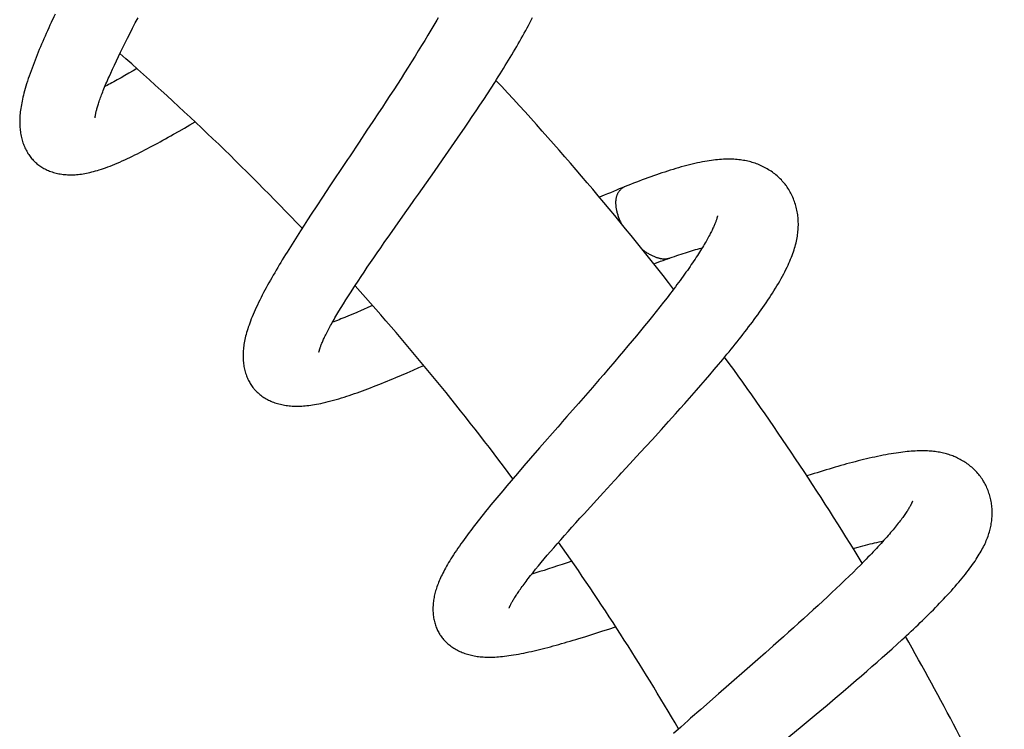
# Model space of a CAD drawing. Header units: millimetres. Extents: x 160 to 318, y 73 to 291.
# Tile 128 of 129: x 306.95 to 313.85, y 278.37 to 283.34. Entities that reach past the tile are written whole.
import ezdxf

# ---------------------------------------------------------------- set-up
doc = ezdxf.new("R2010")
doc.units = ezdxf.units.MM
doc.header["$LTSCALE"] = 30.734
doc.layers.get('0').update_dxf_attribs({"linetype": 'CONTINUOUS'})

msp = doc.modelspace()

# ---------------------------------------------------------------- linework, layer by layer
at = {"color": 7, "linetype": 'Continuous'}
for p, q in [((307.7598, 283.3171), (307.7789, 283.3539)), ((307.7231, 283.2456), (307.7412, 283.281)), ((307.7412, 283.281), (307.7598, 283.3171)), ((309.8522, 283.3026), (309.8314, 283.2674)), ((309.8723, 283.3371), (309.8522, 283.3026)), ((307.7055, 283.211), (307.7231, 283.2456)), ((309.8101, 283.2317), (309.7883, 283.1955)), ((309.8314, 283.2674), (309.8101, 283.2317)), ((307.6565, 283.1123), (307.6722, 283.1443)), ((307.6722, 283.1443), (307.6885, 283.1772)), ((307.6885, 283.1772), (307.7055, 283.211)), ((309.7659, 283.1588), (309.743, 283.1216)), ((309.7883, 283.1955), (309.7659, 283.1588)), ((307.627, 283.0513), (307.6414, 283.0813)), ((307.6414, 283.0813), (307.6565, 283.1123)), ((309.7197, 283.084), (309.6959, 283.046)), ((309.743, 283.1216), (309.7197, 283.084)), ((307.6001, 282.9937), (307.6133, 283.0221)), ((307.6133, 283.0221), (307.627, 283.0513)), ((309.6716, 283.0075), (309.6469, 282.9686)), ((309.6959, 283.046), (309.6716, 283.0075)), ((307.5758, 282.9399), (307.5876, 282.9663)), ((307.5876, 282.9663), (307.6001, 282.9937)), ((307.6869, 282.9489), (307.6598, 282.9334)), ((307.715, 282.9653), (307.6869, 282.9489)), ((307.744, 282.9824), (307.715, 282.9653)), ((307.7704, 282.9982), (307.744, 282.9824)), ((309.6469, 282.9686), (309.6217, 282.9292)), ((307.6598, 282.9334), (307.6337, 282.9186)), ((309.5962, 282.8895), (309.5703, 282.8495)), ((309.6217, 282.9292), (309.5962, 282.8895)), ((310.2528, 282.8615), (310.2783, 282.901)), ((309.5441, 282.8093), (309.5178, 282.7689)), ((309.5703, 282.8495), (309.5441, 282.8093)), ((310.201, 282.7819), (310.2271, 282.8218)), ((310.2271, 282.8218), (310.2528, 282.8615)), ((309.5178, 282.7689), (309.4912, 282.7284)), ((310.1479, 282.7019), (310.1746, 282.742)), ((310.1746, 282.742), (310.201, 282.7819)), ((309.4644, 282.6878), (309.424, 282.6267)), ((309.4912, 282.7284), (309.4644, 282.6878)), ((310.0937, 282.6213), (310.1209, 282.6616)), ((310.1209, 282.6616), (310.1479, 282.7019)), ((308.1041, 282.5812), (308.1425, 282.6037)), ((308.1425, 282.6037), (308.1783, 282.6248)), ((309.424, 282.6267), (309.3833, 282.5653)), ((310.0662, 282.5809), (310.0937, 282.6213)), ((308.0661, 282.5591), (308.1041, 282.5812)), ((309.3833, 282.5653), (309.3285, 282.4831)), ((309.9966, 282.4794), (310.0385, 282.5403)), ((310.0385, 282.5403), (310.0662, 282.5809)), ((309.9545, 282.4186), (309.9966, 282.4794)), ((309.9122, 282.3579), (309.9545, 282.4186)), ((309.8559, 282.2774), (309.9122, 282.3579)), ((309.7441, 282.1186), (309.8559, 282.2774)), ((309.124, 282.1769), (309.0708, 282.0967)), ((309.0708, 282.0967), (309.0314, 282.0371)), ((308.9926, 281.978), (308.9672, 281.9389)), ((309.0314, 282.0371), (308.9926, 281.978)), ((308.9672, 281.9389), (308.9421, 281.9002)), ((309.5813, 281.8877), (309.6344, 281.9632)), ((308.9175, 281.8619), (308.8933, 281.824)), ((308.9421, 281.9002), (308.9175, 281.8619)), ((309.5047, 281.7782), (309.5426, 281.8324)), ((309.5426, 281.8324), (309.5813, 281.8877)), ((308.8695, 281.7865), (308.8463, 281.7494)), ((308.8933, 281.824), (308.8695, 281.7865)), ((309.4799, 281.7425), (309.5047, 281.7782)), ((308.8463, 281.7494), (308.8234, 281.7125)), ((309.4317, 281.6727), (309.4555, 281.7074)), ((309.4555, 281.7074), (309.4799, 281.7425)), ((309.3855, 281.6052), (309.4083, 281.6386)), ((309.4083, 281.6386), (309.4317, 281.6727)), ((309.3418, 281.5404), (309.3634, 281.5724)), ((309.3634, 281.5724), (309.3855, 281.6052)), ((309.3007, 281.4785), (309.3209, 281.5091)), ((309.3209, 281.5091), (309.3418, 281.5404)), ((309.2533, 281.4054), (309.2717, 281.4341)), ((311.5098, 281.4236), (311.4859, 281.3926)), ((309.2024, 281.3243), (309.2186, 281.3505)), ((309.2186, 281.3505), (309.2356, 281.3775)), ((309.2356, 281.3775), (309.2533, 281.4054)), ((311.4614, 281.361), (311.4361, 281.3288)), ((311.4859, 281.3926), (311.4614, 281.361)), ((309.1725, 281.2747), (309.187, 281.299)), ((309.187, 281.299), (309.2024, 281.3243)), ((309.3126, 281.2899), (309.2832, 281.2773)), ((309.343, 281.3031), (309.3126, 281.2899)), ((309.422, 281.3383), (309.3902, 281.324)), ((311.41, 281.296), (311.3833, 281.2626)), ((311.4361, 281.3288), (311.41, 281.296)), ((309.2547, 281.2654), (309.2273, 281.2541)), ((309.2832, 281.2773), (309.2547, 281.2654)), ((311.356, 281.2288), (311.3281, 281.1945)), ((311.3833, 281.2626), (311.356, 281.2288)), ((311.2996, 281.1598), (311.2707, 281.1249)), ((311.3281, 281.1945), (311.2996, 281.1598)), ((311.2413, 281.0896), (311.2116, 281.0541)), ((311.2707, 281.1249), (311.2413, 281.0896)), ((311.1815, 281.0185), (311.1512, 280.9826)), ((311.2116, 281.0541), (311.1815, 281.0185)), ((309.6244, 280.8495), (309.6648, 280.8668)), ((309.6648, 280.8668), (309.7057, 280.8845)), ((309.7057, 280.8845), (309.747, 280.9025)), ((309.747, 280.9025), (309.7814, 280.9177)), ((311.0738, 280.892), (311.0423, 280.8554)), ((311.105, 280.9284), (311.0738, 280.892)), ((311.7858, 280.8532), (311.8165, 280.8892)), ((311.8165, 280.8892), (311.8467, 280.9251)), ((311.0105, 280.8186), (310.9624, 280.7631)), ((311.0423, 280.8554), (311.0105, 280.8186)), ((311.7231, 280.7805), (311.7546, 280.8169)), ((311.7546, 280.8169), (311.7858, 280.8532)), ((310.9624, 280.7631), (310.9139, 280.7074)), ((310.9139, 280.7074), (310.8652, 280.6517)), ((311.6105, 280.6524), (311.6429, 280.689)), ((311.6429, 280.689), (311.6752, 280.7256)), ((311.5452, 280.5793), (311.5779, 280.6158)), ((311.5779, 280.6158), (311.6105, 280.6524)), ((311.4465, 280.4701), (311.496, 280.5247)), ((311.496, 280.5247), (311.5452, 280.5793)), ((311.3804, 280.3976), (311.4465, 280.4701)), ((311.2975, 280.3071), (311.3804, 280.3976)), ((310.5923, 280.34), (310.5297, 280.268)), ((310.5297, 280.268), (310.4833, 280.2145)), ((311.1986, 280.1997), (311.2975, 280.3071)), ((310.4833, 280.2145), (310.4376, 280.1614)), ((310.4376, 280.1614), (310.4077, 280.1264)), ((311.0394, 280.027), (311.1178, 280.1121)), ((310.3348, 280.0405), (310.3066, 280.0068)), ((310.3636, 280.0746), (310.3348, 280.0405)), ((310.279, 279.9735), (310.2518, 279.9406)), ((310.3066, 280.0068), (310.279, 279.9735)), ((310.9484, 279.9278), (310.9935, 279.977)), ((310.9935, 279.977), (311.0394, 280.027)), ((310.2518, 279.9406), (310.2251, 279.9077)), ((310.9043, 279.8794), (310.9484, 279.9278)), ((310.8471, 279.8163), (310.8754, 279.8476)), ((310.8754, 279.8476), (310.9043, 279.8794)), ((310.7924, 279.7553), (310.8194, 279.7855)), ((310.8194, 279.7855), (310.8471, 279.8163)), ((310.7158, 279.6686), (310.7405, 279.6968)), ((310.7405, 279.6968), (310.7661, 279.7257)), ((310.7661, 279.7257), (310.7924, 279.7553)), ((310.6686, 279.6143), (310.6918, 279.6411)), ((310.6918, 279.6411), (310.7158, 279.6686)), ((310.6039, 279.5378), (310.6247, 279.5627)), ((310.6247, 279.5627), (310.6462, 279.5882)), ((310.6462, 279.5882), (310.6686, 279.6143)), ((310.5467, 279.4678), (310.5648, 279.4904)), ((310.5648, 279.4904), (310.5839, 279.5137)), ((310.5839, 279.5137), (310.6039, 279.5378)), ((310.6545, 279.4919), (310.624, 279.4822)), ((310.686, 279.5021), (310.6545, 279.4919)), ((310.7185, 279.5128), (310.686, 279.5021)), ((310.7519, 279.5239), (310.7185, 279.5128)), ((310.7861, 279.5356), (310.7519, 279.5239)), ((310.8189, 279.5469), (310.7861, 279.5356)), ((312.8162, 279.4953), (312.7888, 279.4683)), ((312.8428, 279.5219), (312.8162, 279.4953)), ((312.8686, 279.5481), (312.8428, 279.5219)), ((310.5132, 279.4252), (310.5294, 279.4461)), ((310.5294, 279.4461), (310.5467, 279.4678)), ((310.5945, 279.4731), (310.5662, 279.4645)), ((310.624, 279.4822), (310.5945, 279.4731)), ((312.7607, 279.4408), (312.7318, 279.4128)), ((312.7888, 279.4683), (312.7607, 279.4408)), ((312.6718, 279.3554), (312.6407, 279.326)), ((312.7022, 279.3843), (312.6718, 279.3554)), ((312.7318, 279.4128), (312.7022, 279.3843)), ((312.6089, 279.2963), (312.5765, 279.2661)), ((312.6407, 279.326), (312.6089, 279.2963)), ((310.379, 279.2166), (310.3789, 279.2165)), ((312.5436, 279.2357), (312.5102, 279.2051)), ((312.5765, 279.2661), (312.5436, 279.2357)), ((312.4422, 279.1432), (312.4077, 279.112)), ((312.4764, 279.1742), (312.4422, 279.1432)), ((312.5102, 279.2051), (312.4764, 279.1742)), ((311.0775, 279.0714), (311.1257, 279.0873)), ((312.3728, 279.0807), (312.3377, 279.0492)), ((312.4077, 279.112), (312.3728, 279.0807)), ((310.9092, 279.0175), (310.9508, 279.0306)), ((310.9508, 279.0306), (310.9926, 279.0439)), ((310.9926, 279.0439), (311.0349, 279.0575)), ((311.0349, 279.0575), (311.0775, 279.0714)), ((312.3022, 279.0175), (312.2664, 278.9857)), ((312.3377, 279.0492), (312.3022, 279.0175)), ((312.2303, 278.9538), (312.1757, 278.9056)), ((312.2664, 278.9857), (312.2303, 278.9538)), ((313.063, 278.9334), (313.0971, 278.9643)), ((313.0971, 278.9643), (313.1307, 278.995)), ((312.1757, 278.9056), (312.1208, 278.8573)), ((312.9574, 278.8394), (312.9931, 278.8709)), ((312.9931, 278.8709), (313.0283, 278.9022)), ((313.0283, 278.9022), (313.063, 278.9334)), ((312.1208, 278.8573), (312.0472, 278.7929)), ((312.885, 278.776), (312.9214, 278.8077)), ((312.9214, 278.8077), (312.9574, 278.8394)), ((312.8115, 278.7126), (312.8484, 278.7443)), ((312.8484, 278.7443), (312.885, 278.776)), ((312.7187, 278.6333), (312.7745, 278.6808)), ((312.7745, 278.6808), (312.8115, 278.7126)), ((311.8469, 278.6178), (311.7216, 278.508)), ((312.6627, 278.5859), (312.7187, 278.6333)), ((312.5315, 278.4758), (312.6066, 278.5387)), ((312.6066, 278.5387), (312.6627, 278.5859)), ((311.7216, 278.508), (311.6511, 278.4459)), ((312.4188, 278.3819), (312.5315, 278.4758)), ((311.582, 278.3846), (311.5312, 278.3393))]:
    msp.add_line(p, q, dxfattribs=at)
for points in [[(307.1983, 283.3794), (307.1891, 283.3597), (307.171, 283.3206)], [(309.8821, 283.3541), (309.8723, 283.3371)], [(310.2783, 282.901), (310.2908, 282.9208), (310.3033, 282.9404), (310.3156, 282.96), (310.3279, 282.9796), (310.34, 282.999), (310.352, 283.0184), (310.3638, 283.0377), (310.3755, 283.0569), (310.3871, 283.0761), (310.3986, 283.0951), (310.4099, 283.1141), (310.421, 283.133), (310.4321, 283.1518), (310.443, 283.1706), (310.4537, 283.1893), (310.4643, 283.208), (310.4748, 283.2266), (310.4852, 283.2452), (310.4954, 283.2637), (310.5054, 283.2821), (310.5153, 283.3006), (310.525, 283.3189), (310.5346, 283.3372), (310.544, 283.3554)], [(307.171, 283.3206), (307.1621, 283.3013), (307.1534, 283.282), (307.1447, 283.2628), (307.1362, 283.2437), (307.1277, 283.2246), (307.1194, 283.2056), (307.1112, 283.1866), (307.1031, 283.1677), (307.0951, 283.1489), (307.0872, 283.1302), (307.0795, 283.1116), (307.0719, 283.093), (307.0645, 283.0746), (307.0572, 283.0563), (307.0501, 283.038), (307.0431, 283.0197), (307.0362, 283.0013), (307.0294, 282.9828), (307.0227, 282.9642), (307.0162, 282.9456), (307.01, 282.9271), (307.004, 282.9089), (306.9984, 282.8912), (306.9932, 282.8741), (306.9883, 282.8577), (306.9839, 282.8418), (306.9797, 282.8265), (306.976, 282.8117), (306.9725, 282.7974), (306.9693, 282.7835), (306.9664, 282.77), (306.9637, 282.7567), (306.9613, 282.7438), (306.9591, 282.7311), (306.9571, 282.7186), (306.9554, 282.7063), (306.954, 282.6943), (306.9527, 282.6825), (306.9517, 282.671), (306.9509, 282.6597), (306.9503, 282.6486), (306.9499, 282.6377), (306.9497, 282.627), (306.9498, 282.6164), (306.95, 282.6059), (306.9505, 282.5955), (306.9511, 282.5853), (306.952, 282.5751), (306.953, 282.565), (306.9543, 282.555), (306.9558, 282.545), (306.9575, 282.535), (306.9595, 282.5252), (306.9616, 282.5154), (306.964, 282.5057), (306.9666, 282.4962), (306.9694, 282.4869), (306.9724, 282.4778), (306.9756, 282.4688), (306.979, 282.46), (306.9826, 282.4513), (306.9864, 282.4427), (306.9904, 282.4343), (306.9945, 282.4261), (306.9988, 282.4181), (307.0033, 282.4104), (307.0079, 282.4028), (307.0127, 282.3955), (307.0176, 282.3884), (307.0226, 282.3815), (307.0278, 282.3749), (307.033, 282.3684), (307.0384, 282.3621), (307.044, 282.3561), (307.0496, 282.3502), (307.0553, 282.3446), (307.0597, 282.3405)], [(307.4783, 282.6518), (307.4783, 282.6518), (307.4783, 282.652), (307.4783, 282.6524), (307.4783, 282.653), (307.4784, 282.6538), (307.4784, 282.6549), (307.4786, 282.6563), (307.4787, 282.6578), (307.4789, 282.6597), (307.4792, 282.6618), (307.4795, 282.6641), (307.4799, 282.6668), (307.4803, 282.6697), (307.4809, 282.6729), (307.4815, 282.6765), (307.4823, 282.6803), (307.4832, 282.6845), (307.4841, 282.689), (307.4852, 282.6939), (307.4865, 282.699), (307.4879, 282.7045), (307.4894, 282.7104), (307.4911, 282.7166), (307.4929, 282.723), (307.4949, 282.7298), (307.497, 282.7369), (307.4993, 282.7442), (307.5017, 282.7518), (307.5043, 282.7597), (307.5071, 282.7678), (307.51, 282.7763), (307.5131, 282.7852), (307.5164, 282.7943), (307.5199, 282.8037), (307.5235, 282.8135), (307.5274, 282.8236), (307.5314, 282.8339), (307.5356, 282.8446), (307.54, 282.8555), (307.5446, 282.8667), (307.5493, 282.8783), (307.5543, 282.89), (307.5594, 282.9021), (307.5647, 282.9144), (307.5701, 282.927), (307.5758, 282.9399)], [(307.6337, 282.9186), (307.6086, 282.9047), (307.5965, 282.8981), (307.5846, 282.8916), (307.573, 282.8854), (307.5616, 282.8794), (307.5505, 282.8735), (307.5465, 282.8715)], [(307.0597, 282.3405), (307.0643, 282.3364), (307.0704, 282.3312), (307.0767, 282.3261), (307.0832, 282.3211), (307.09, 282.3163), (307.0969, 282.3116), (307.104, 282.307), (307.1114, 282.3026), (307.1189, 282.2983), (307.1267, 282.2942), (307.1346, 282.2902), (307.1428, 282.2864), (307.1512, 282.2828), (307.1597, 282.2794), (307.1684, 282.2761), (307.1773, 282.2731), (307.1864, 282.2703), (307.1956, 282.2676), (307.205, 282.2652), (307.2146, 282.263), (307.2243, 282.261), (307.2342, 282.2592), (307.2442, 282.2577), (307.2543, 282.2564), (307.2644, 282.2553), (307.2746, 282.2545), (307.2849, 282.2539), (307.2953, 282.2535), (307.3057, 282.2534), (307.3162, 282.2535), (307.3268, 282.2538), (307.3375, 282.2543), (307.3484, 282.2551), (307.3594, 282.2561), (307.3705, 282.2573), (307.3818, 282.2588), (307.3934, 282.2605), (307.4051, 282.2625), (307.417, 282.2648), (307.4292, 282.2673), (307.4416, 282.2701), (307.4543, 282.2731), (307.4672, 282.2765), (307.4804, 282.2801), (307.4939, 282.2841), (307.5077, 282.2883), (307.522, 282.2929), (307.5366, 282.2979), (307.5516, 282.3031), (307.567, 282.3088), (307.5829, 282.3148), (307.5992, 282.3213), (307.6161, 282.3281), (307.6333, 282.3353), (307.6507, 282.3428), (307.6685, 282.3506), (307.6863, 282.3586), (307.7042, 282.3668), (307.7219, 282.3752), (307.7396, 282.3836), (307.7571, 282.3922), (307.7746, 282.4008), (307.7921, 282.4096), (307.8096, 282.4185), (307.8271, 282.4275), (307.8448, 282.4367), (307.8626, 282.4461), (307.8805, 282.4556), (307.8986, 282.4653), (307.9168, 282.4752), (307.9351, 282.4853), (307.9536, 282.4955), (307.9721, 282.5058), (307.9907, 282.5162), (308.0095, 282.5268), (308.0282, 282.5375), (308.0661, 282.5591)], [(309.3285, 282.4831), (309.2598, 282.3803), (309.2461, 282.3598), (309.2324, 282.3393), (309.124, 282.1769)], [(312.3171, 282.1812), (312.3127, 282.1869), (312.3066, 282.1946), (312.3002, 282.2022), (312.2935, 282.2097), (312.2866, 282.2171), (312.2795, 282.2244), (312.2722, 282.2316), (312.2646, 282.2387), (312.2568, 282.2456), (312.2488, 282.2524), (312.2406, 282.2591), (312.2322, 282.2655), (312.2236, 282.2718), (312.2149, 282.2779), (312.206, 282.2838), (312.197, 282.2894), (312.1879, 282.2949), (312.1787, 282.3001), (312.1694, 282.3051), (312.16, 282.3099), (312.1506, 282.3145), (312.141, 282.3188), (312.1315, 282.323), (312.1218, 282.3269), (312.1121, 282.3306), (312.1023, 282.334), (312.0925, 282.3373), (312.0825, 282.3404), (312.0726, 282.3432), (312.0625, 282.3459), (312.0523, 282.3484), (312.042, 282.3506), (312.0316, 282.3527), (312.021, 282.3546), (312.0103, 282.3564), (311.9994, 282.3579), (311.9884, 282.3592), (311.9772, 282.3604), (311.9658, 282.3613), (311.9542, 282.362), (311.9424, 282.3626), (311.9304, 282.3629), (311.9182, 282.363), (311.9058, 282.3629), (311.8932, 282.3626), (311.8804, 282.3621), (311.8673, 282.3614), (311.854, 282.3604), (311.8403, 282.3592), (311.8263, 282.3578), (311.8119, 282.3561), (311.7972, 282.3542), (311.7819, 282.352), (311.7662, 282.3495), (311.7499, 282.3467), (311.7331, 282.3436), (311.7158, 282.3401), (311.698, 282.3364), (311.6798, 282.3324), (311.6613, 282.328), (311.6425, 282.3234), (311.6236, 282.3186), (311.6046, 282.3136), (311.5856, 282.3083), (311.5665, 282.3029), (311.5473, 282.2973), (311.528, 282.2915), (311.5087, 282.2855), (311.4893, 282.2793), (311.4698, 282.273), (311.4503, 282.2666), (311.4307, 282.2599), (311.411, 282.2532), (311.3913, 282.2462), (311.3714, 282.2392), (311.3515, 282.232), (311.3315, 282.2247), (311.3115, 282.2172), (311.2914, 282.2096), (311.2712, 282.2019), (311.2509, 282.1941), (311.2307, 282.1861), (311.2103, 282.1781), (311.1913, 282.1705)], [(312.3832, 281.7516), (312.3865, 281.7638), (312.3895, 281.7758), (312.3923, 281.7877), (312.3948, 281.7995), (312.397, 281.8111), (312.399, 281.8227), (312.4007, 281.8341), (312.4021, 281.8453), (312.4033, 281.8565), (312.4043, 281.8676), (312.405, 281.8786), (312.4055, 281.8896), (312.4057, 281.9004), (312.4057, 281.9112), (312.4055, 281.9218), (312.405, 281.9324), (312.4044, 281.9429), (312.4035, 281.9534), (312.4024, 281.9638), (312.4011, 281.9741), (312.3995, 281.9844), (312.3977, 281.9947), (312.3957, 282.005), (312.3935, 282.0153), (312.391, 282.0256), (312.3882, 282.0358), (312.3853, 282.046), (312.382, 282.0561), (312.3786, 282.0662), (312.3749, 282.0762), (312.371, 282.086), (312.3669, 282.0957), (312.3626, 282.1053), (312.3581, 282.1147), (312.3534, 282.1239), (312.3485, 282.1329), (312.3434, 282.1418), (312.3382, 282.1504), (312.3328, 282.1589), (312.3273, 282.1671), (312.3216, 282.1751), (312.3171, 282.1812)], [(309.6344, 281.9632), (309.7026, 282.0598), (309.7164, 282.0793), (309.7441, 282.1186)], [(311.1913, 282.1705), (311.1719, 282.1627), (311.1512, 282.1542), (311.1304, 282.1457), (311.1095, 282.137), (311.0885, 282.1282), (311.0674, 282.1193), (311.0462, 282.1103), (311.0124, 282.0957)], [(311.8391, 281.9667), (311.8391, 281.9668), (311.8391, 281.9667), (311.8391, 281.9664), (311.839, 281.9659), (311.8389, 281.9652), (311.8387, 281.9643), (311.8385, 281.9631), (311.8382, 281.9617), (311.8378, 281.9601), (311.8374, 281.9582), (311.8368, 281.956), (311.8362, 281.9536), (311.8355, 281.9509), (311.8346, 281.9479), (311.8336, 281.9447), (311.8325, 281.9412), (311.8313, 281.9374), (311.8299, 281.9334), (311.8284, 281.9291), (311.8268, 281.9247), (311.825, 281.9199), (311.8231, 281.9149), (311.821, 281.9096), (311.8187, 281.9041), (311.8162, 281.8983), (311.8136, 281.8922), (311.8107, 281.8858), (311.8077, 281.8791), (311.8044, 281.8722), (311.8009, 281.8649), (311.7972, 281.8573), (311.7932, 281.8493), (311.7889, 281.8411), (311.7845, 281.8325), (311.7797, 281.8237), (311.7748, 281.8146), (311.7696, 281.8052), (311.7643, 281.7957), (311.7587, 281.786), (311.753, 281.7761), (311.747, 281.7659), (311.7407, 281.7554), (311.7342, 281.7447), (311.7274, 281.7338), (311.7204, 281.7225), (311.7132, 281.7111), (311.7057, 281.6994), (311.698, 281.6874), (311.69, 281.6753), (311.6818, 281.6629), (311.6734, 281.6503), (311.6648, 281.6374), (311.6559, 281.6244), (311.6468, 281.6112), (311.6374, 281.5978), (311.6279, 281.5841), (311.6181, 281.5703), (311.6081, 281.5564), (311.598, 281.5422), (311.5876, 281.5279), (311.577, 281.5135), (311.5663, 281.4988), (311.5553, 281.4841), (311.5442, 281.4692), (311.5329, 281.4541), (311.5214, 281.439), (311.5098, 281.4236)], [(308.8234, 281.7125), (308.8122, 281.6942), (308.801, 281.676), (308.79, 281.6578), (308.779, 281.6396), (308.7682, 281.6216), (308.7575, 281.6035), (308.747, 281.5856), (308.7366, 281.5678), (308.7264, 281.5501), (308.7163, 281.5325), (308.7064, 281.515), (308.6966, 281.4975), (308.687, 281.4801), (308.6775, 281.4627), (308.6682, 281.4453), (308.6589, 281.4279), (308.6498, 281.4103), (308.6408, 281.3927), (308.6319, 281.3752), (308.6234, 281.3577), (308.6151, 281.3404), (308.6071, 281.3234), (308.5994, 281.3067), (308.5921, 281.2903), (308.5853, 281.2744), (308.5788, 281.2589), (308.5726, 281.2438), (308.5669, 281.229), (308.5615, 281.2147), (308.5565, 281.2007), (308.5518, 281.1871), (308.5474, 281.1738), (308.5433, 281.1608), (308.5396, 281.148), (308.5361, 281.1355), (308.5329, 281.1233), (308.53, 281.1113), (308.5274, 281.0995), (308.525, 281.0879), (308.5229, 281.0765), (308.5211, 281.0653), (308.5195, 281.0543), (308.5181, 281.0434), (308.5169, 281.0326), (308.516, 281.022), (308.5154, 281.0115), (308.5149, 281.001), (308.5147, 280.9906), (308.5147, 280.9803)], [(311.5065, 281.6713), (311.5216, 281.6765), (311.5376, 281.682), (311.5535, 281.6874), (311.5691, 281.6927), (311.5845, 281.6978), (311.5997, 281.7027), (311.6146, 281.7075), (311.6293, 281.7122), (311.6438, 281.7166), (311.658, 281.721), (311.6719, 281.7251), (311.6855, 281.7292), (311.6989, 281.733), (311.712, 281.7367), (311.7248, 281.7402), (311.7328, 281.7424)], [(311.8467, 280.9251), (311.8616, 280.9429), (311.8764, 280.9606), (311.8911, 280.9783), (311.9056, 280.9959), (311.92, 281.0135), (311.9343, 281.0311), (311.9485, 281.0486), (311.9625, 281.0661), (311.9765, 281.0836), (311.9903, 281.101), (312.004, 281.1184), (312.0176, 281.1358), (312.0311, 281.1531), (312.0444, 281.1704), (312.0575, 281.1877), (312.0706, 281.2049), (312.0835, 281.2221), (312.0962, 281.2393), (312.1088, 281.2564), (312.1212, 281.2735), (312.1334, 281.2904), (312.1454, 281.3074), (312.1572, 281.3242), (312.1688, 281.341), (312.1802, 281.3576), (312.1915, 281.3743), (312.2025, 281.391), (312.2135, 281.4077), (312.2242, 281.4244), (312.2349, 281.4412), (312.2453, 281.4581), (312.2557, 281.4752), (312.2658, 281.4922), (312.2756, 281.5092), (312.2851, 281.526), (312.2943, 281.5426), (312.303, 281.5589), (312.3113, 281.5748), (312.3191, 281.5903), (312.3265, 281.6053), (312.3334, 281.62), (312.3399, 281.6343), (312.3461, 281.6483), (312.3518, 281.662), (312.3572, 281.6754), (312.3623, 281.6886), (312.3671, 281.7015), (312.3716, 281.7143), (312.3757, 281.7268), (312.3796, 281.7393), (312.3832, 281.7516)], [(311.3926, 281.6297), (311.423, 281.6411), (311.4404, 281.6475), (311.4576, 281.6538), (311.4745, 281.6599), (311.4912, 281.6658), (311.5065, 281.6713)], [(309.2717, 281.4341), (309.2909, 281.4635), (309.3007, 281.4785)], [(309.3902, 281.324), (309.3585, 281.3099), (309.343, 281.3031)], [(309.0466, 281.0108), (309.0466, 281.0109), (309.0466, 281.0111), (309.0467, 281.0116), (309.0468, 281.0123), (309.047, 281.0132), (309.0472, 281.0143), (309.0475, 281.0157), (309.0479, 281.0173), (309.0483, 281.0192), (309.0489, 281.0213), (309.0495, 281.0236), (309.0502, 281.0263), (309.0511, 281.0292), (309.0521, 281.0324), (309.0532, 281.0359), (309.0544, 281.0396), (309.0558, 281.0437), (309.0573, 281.048), (309.059, 281.0526), (309.0609, 281.0576), (309.063, 281.0629), (309.0652, 281.0686), (309.0677, 281.0746), (309.0704, 281.081), (309.0733, 281.0876), (309.0763, 281.0945), (309.0796, 281.1017), (309.083, 281.1091), (309.0866, 281.1168), (309.0905, 281.1248), (309.0945, 281.133), (309.0987, 281.1415), (309.1032, 281.1502), (309.1078, 281.1592), (309.1127, 281.1685), (309.1177, 281.1779), (309.1229, 281.1876), (309.1283, 281.1975), (309.1339, 281.2077), (309.1398, 281.2182), (309.1459, 281.229), (309.1522, 281.24), (309.1588, 281.2513), (309.1655, 281.2629), (309.1725, 281.2747)], [(309.2273, 281.2541), (309.2009, 281.2435), (309.1881, 281.2384), (309.1756, 281.2335), (309.1634, 281.2288), (309.1515, 281.2243), (309.141, 281.2204)], [(308.5147, 280.9803), (308.5149, 280.9701), (308.5154, 280.9598), (308.5161, 280.9496), (308.5171, 280.9395), (308.5183, 280.9295), (308.5197, 280.9196), (308.5213, 280.9098), (308.5232, 280.9002), (308.5253, 280.8907), (308.5276, 280.8814), (308.5301, 280.8722), (308.5328, 280.8632), (308.5358, 280.8544), (308.5389, 280.8458), (308.5422, 280.8373), (308.5457, 280.829), (308.5494, 280.8209), (308.5533, 280.813), (308.5573, 280.8053), (308.5614, 280.7978), (308.5658, 280.7905), (308.5702, 280.7834), (308.5748, 280.7765), (308.5796, 280.7699), (308.5845, 280.7634), (308.5895, 280.7571), (308.5933, 280.7525)], [(311.1512, 280.9826), (311.1205, 280.9465), (311.105, 280.9284)], [(308.5933, 280.7525), (308.5973, 280.7479), (308.6028, 280.7419), (308.6084, 280.7361), (308.6143, 280.7304), (308.6204, 280.7248), (308.6267, 280.7192), (308.6332, 280.7138), (308.6399, 280.7086), (308.6469, 280.7034), (308.6541, 280.6984), (308.6615, 280.6935), (308.6692, 280.6887), (308.677, 280.6841), (308.6851, 280.6797), (308.6934, 280.6754), (308.7018, 280.6713), (308.7105, 280.6674), (308.7193, 280.6637), (308.7283, 280.6601), (308.7376, 280.6568), (308.747, 280.6536), (308.7565, 280.6507), (308.7662, 280.6479), (308.7761, 280.6454), (308.786, 280.6431), (308.796, 280.6411), (308.8061, 280.6392), (308.8163, 280.6376), (308.8266, 280.6362), (308.837, 280.635), (308.8475, 280.6341), (308.8581, 280.6333), (308.8689, 280.6327), (308.8799, 280.6324), (308.891, 280.6323), (308.9024, 280.6323), (308.9139, 280.6326), (308.9257, 280.6332), (308.9377, 280.6339), (308.95, 280.6349), (308.9626, 280.6361), (308.9755, 280.6376), (308.9886, 280.6393), (309.0021, 280.6413), (309.016, 280.6435), (309.0303, 280.6461), (309.0451, 280.6489), (309.0606, 280.6521), (309.077, 280.6557), (309.094, 280.6597), (309.1119, 280.6641), (309.1303, 280.6689), (309.149, 280.674), (309.1677, 280.6793), (309.1862, 280.6847), (309.2046, 280.6903), (309.2228, 280.696), (309.241, 280.7019), (309.2591, 280.7079), (309.2773, 280.714), (309.2956, 280.7204), (309.314, 280.7268), (309.3326, 280.7335), (309.3514, 280.7404), (309.3703, 280.7474), (309.3893, 280.7545), (309.4085, 280.7618), (309.4277, 280.7692), (309.447, 280.7768), (309.4664, 280.7844), (309.4859, 280.7922), (309.5054, 280.8001), (309.525, 280.8081), (309.5447, 280.8162), (309.5645, 280.8244), (309.5844, 280.8327), (309.6244, 280.8495)], [(311.6752, 280.7256), (311.6912, 280.7439), (311.7231, 280.7805)], [(310.8652, 280.6517), (310.7842, 280.5591), (310.768, 280.5406), (310.7519, 280.5222), (310.7358, 280.5039), (310.7197, 280.4855), (310.5923, 280.34)], [(313.7066, 280.1013), (313.703, 280.1072), (313.698, 280.1152), (313.6928, 280.1231), (313.6873, 280.1309), (313.6816, 280.1387), (313.6756, 280.1464), (313.6695, 280.154), (313.663, 280.1616), (313.6564, 280.169), (313.6496, 280.1763), (313.6425, 280.1835), (313.6353, 280.1905), (313.6279, 280.1974), (313.6203, 280.2041), (313.6126, 280.2106), (313.6048, 280.2169), (313.5969, 280.223), (313.5889, 280.2289), (313.5807, 280.2346), (313.5725, 280.2401), (313.5642, 280.2454), (313.5558, 280.2504), (313.5474, 280.2553), (313.5389, 280.26), (313.5304, 280.2644), (313.5219, 280.2686), (313.5133, 280.2727), (313.5047, 280.2765), (313.4961, 280.2801), (313.4874, 280.2836), (313.4787, 280.2869), (313.4699, 280.29), (313.461, 280.2929), (313.4519, 280.2958), (313.4427, 280.2984), (313.4334, 280.3009), (313.424, 280.3033), (313.4144, 280.3055), (313.4046, 280.3075), (313.3948, 280.3094), (313.3848, 280.3111), (313.3746, 280.3127), (313.3643, 280.3141), (313.3538, 280.3153), (313.3431, 280.3164), (313.3323, 280.3173), (313.3213, 280.3181), (313.3101, 280.3187), (313.2986, 280.3191), (313.2869, 280.3194), (313.2749, 280.3195), (313.2626, 280.3194), (313.2501, 280.3192), (313.2373, 280.3188), (313.2242, 280.3182), (313.2108, 280.3174), (313.197, 280.3165), (313.183, 280.3153), (313.1686, 280.314), (313.1538, 280.3125), (313.1387, 280.3107), (313.1231, 280.3088), (313.107, 280.3066), (313.0905, 280.3042), (313.0734, 280.3016), (313.0558, 280.2987), (313.0377, 280.2955), (313.0191, 280.2921), (313.0001, 280.2885), (312.9808, 280.2847), (312.9613, 280.2806), (312.9417, 280.2764), (312.922, 280.2721), (312.9024, 280.2676), (312.8828, 280.263), (312.8632, 280.2583), (312.8435, 280.2534), (312.8239, 280.2485), (312.8041, 280.2434), (312.7843, 280.2382), (312.7643, 280.2328), (312.7442, 280.2274), (312.7239, 280.2218), (312.7036, 280.216), (312.6832, 280.2102), (312.6627, 280.2043), (312.6422, 280.1983), (312.6216, 280.1922), (312.6008, 280.1859), (312.5799, 280.1796), (312.5588, 280.1731), (312.5376, 280.1666), (312.5163, 280.1599), (312.4948, 280.1531), (312.4661, 280.1439)], [(311.1178, 280.1121), (311.1499, 280.1469), (311.1661, 280.1644), (311.1986, 280.1997)], [(310.4077, 280.1264), (310.3928, 280.1091), (310.3636, 280.0746)], [(313.1307, 278.995), (313.1473, 279.0103), (313.1637, 279.0255), (313.18, 279.0407), (313.1963, 279.0559), (313.2124, 279.0711), (313.2284, 279.0863), (313.2443, 279.1014), (313.2601, 279.1166), (313.2757, 279.1317), (313.2912, 279.1468), (313.3065, 279.1618), (313.3217, 279.1768), (313.3368, 279.1918), (313.3517, 279.2068), (313.3664, 279.2217), (313.381, 279.2366), (313.3954, 279.2514), (313.4096, 279.2662), (313.4235, 279.281), (313.4374, 279.2957), (313.451, 279.3104), (313.4646, 279.3251), (313.478, 279.3399), (313.4912, 279.3548), (313.5043, 279.3696), (313.5172, 279.3844), (313.5298, 279.3992), (313.5421, 279.4138), (313.554, 279.4282), (313.5656, 279.4425), (313.5768, 279.4565), (313.5875, 279.4703), (313.5979, 279.4838), (313.6078, 279.4971), (313.6174, 279.5101), (313.6265, 279.5229), (313.6353, 279.5354), (313.6437, 279.5477), (313.6517, 279.5598), (313.6594, 279.5717), (313.6667, 279.5833), (313.6736, 279.5948), (313.6803, 279.606), (313.6866, 279.6171), (313.6926, 279.628), (313.6984, 279.6388), (313.7038, 279.6494), (313.709, 279.6599), (313.7139, 279.6703), (313.7185, 279.6806), (313.7229, 279.6908), (313.7271, 279.701), (313.731, 279.7112), (313.7347, 279.7212), (313.7382, 279.7313), (313.7414, 279.7412), (313.7444, 279.7511), (313.7472, 279.761), (313.7497, 279.7708), (313.752, 279.7806), (313.7542, 279.7903), (313.7561, 279.8), (313.7577, 279.8097), (313.7592, 279.8194), (313.7605, 279.829), (313.7616, 279.8386), (313.7624, 279.8482), (313.7631, 279.8578), (313.7636, 279.8675), (313.7638, 279.8771), (313.7639, 279.8868), (313.7637, 279.8965), (313.7634, 279.9062), (313.7628, 279.916), (313.762, 279.9258), (313.761, 279.9356), (313.7598, 279.9455), (313.7583, 279.9555), (313.7566, 279.9654), (313.7547, 279.9753), (313.7525, 279.9852), (313.7501, 279.995), (313.7475, 280.0048), (313.7446, 280.0145), (313.7416, 280.0241), (313.7383, 280.0335), (313.7348, 280.0428), (313.7311, 280.0519), (313.7273, 280.0609), (313.7232, 280.0697), (313.719, 280.0784), (313.7147, 280.0868), (313.7101, 280.0951), (313.7066, 280.1013)], [(310.2251, 279.9077), (310.2119, 279.8914), (310.1988, 279.8751), (310.1858, 279.8588), (310.173, 279.8426), (310.1603, 279.8265), (310.1478, 279.8105), (310.1354, 279.7944), (310.1231, 279.7784), (310.1109, 279.7624), (310.0989, 279.7465), (310.0869, 279.7305), (310.0752, 279.7146), (310.0637, 279.6988), (310.0523, 279.683), (310.0412, 279.6674), (310.0304, 279.6519), (310.0198, 279.6366), (310.0095, 279.6215), (309.9995, 279.6066), (309.9899, 279.5919), (309.9807, 279.5776), (309.9719, 279.5635), (309.9634, 279.5498), (309.9553, 279.5365), (309.9477, 279.5235), (309.9404, 279.5108), (309.9335, 279.4984), (309.9269, 279.4864), (309.9207, 279.4746), (309.9147, 279.4631), (309.9091, 279.4518), (309.9038, 279.4407), (309.8987, 279.4298), (309.8939, 279.4191), (309.8893, 279.4085), (309.885, 279.3981), (309.881, 279.3878), (309.8772, 279.3776), (309.8736, 279.3676), (309.8702, 279.3577), (309.8671, 279.3479), (309.8642, 279.3382), (309.8615, 279.3286), (309.859, 279.3192), (309.8568, 279.3098), (309.8547, 279.3004), (309.8529, 279.2911), (309.8512, 279.2819), (309.8497, 279.2726), (309.8484, 279.2633)], [(313.2054, 279.9673), (313.2053, 279.9673), (313.2053, 279.967), (313.2051, 279.9665), (313.2048, 279.9658), (313.2045, 279.9649), (313.2041, 279.9638), (313.2036, 279.9624), (313.2029, 279.9609), (313.2022, 279.9591), (313.2013, 279.957), (313.2003, 279.9547), (313.1991, 279.9522), (313.1978, 279.9494), (313.1963, 279.9464), (313.1946, 279.9431), (313.1928, 279.9395), (313.1907, 279.9356), (313.1884, 279.9314), (313.1858, 279.9269), (313.1831, 279.9221), (313.1801, 279.9171), (313.1769, 279.9118), (313.1734, 279.9062), (313.1697, 279.9004), (313.1658, 279.8943), (313.1616, 279.888), (313.1572, 279.8814), (313.1525, 279.8746), (313.1476, 279.8676), (313.1424, 279.8603), (313.137, 279.8528), (313.1314, 279.8451), (313.1255, 279.8372), (313.1193, 279.8291), (313.1129, 279.8207), (313.1062, 279.8122), (313.0993, 279.8034), (313.0921, 279.7944), (313.0846, 279.7853), (313.0769, 279.7759), (313.069, 279.7663), (313.0607, 279.7565), (313.0522, 279.7465), (313.0434, 279.7363), (313.0344, 279.7258), (313.0251, 279.7152), (313.0155, 279.7044), (313.0056, 279.6934), (312.9955, 279.6821), (312.9852, 279.6708), (312.9746, 279.6592), (312.9637, 279.6475), (312.9526, 279.6356), (312.9413, 279.6235), (312.9297, 279.6113), (312.918, 279.5989), (312.9059, 279.5864), (312.8937, 279.5738), (312.8813, 279.561), (312.8686, 279.5481)], [(312.7896, 279.6362), (312.8242, 279.6454), (312.8414, 279.65), (312.8585, 279.6544), (312.8753, 279.6587), (312.8919, 279.6629), (312.9083, 279.667), (312.9245, 279.6709), (312.9404, 279.6747), (312.9561, 279.6784), (312.9715, 279.682), (312.9867, 279.6855), (313.0015, 279.6888)], [(310.3789, 279.2165), (310.379, 279.2167), (310.3791, 279.217), (310.3793, 279.2176), (310.3796, 279.2184), (310.3799, 279.2194), (310.3804, 279.2206), (310.3809, 279.2221), (310.3816, 279.2238), (310.3824, 279.2257), (310.3833, 279.2279), (310.3844, 279.2303), (310.3856, 279.233), (310.387, 279.2359), (310.3885, 279.2391), (310.3902, 279.2425), (310.3921, 279.2462), (310.3942, 279.2502), (310.3965, 279.2546), (310.3991, 279.2592), (310.4018, 279.2642), (310.4049, 279.2695), (310.4081, 279.275), (310.4116, 279.2808), (310.4153, 279.2868), (310.4191, 279.293), (310.4232, 279.2995), (310.4275, 279.3061), (310.432, 279.313), (310.4368, 279.3202), (310.4418, 279.3275), (310.447, 279.3352), (310.4525, 279.3431), (310.4582, 279.3512), (310.4642, 279.3596), (310.4704, 279.3682), (310.4769, 279.3771), (310.4837, 279.3863), (310.4907, 279.3956), (310.4979, 279.4053), (310.5054, 279.4151), (310.5132, 279.4252)], [(310.5662, 279.4645), (310.5391, 279.4565), (310.5372, 279.4559)], [(309.8484, 279.2633), (309.8474, 279.254), (309.8465, 279.2445), (309.8458, 279.235), (309.8453, 279.2255), (309.8451, 279.2159), (309.8451, 279.2063), (309.8453, 279.1967), (309.8458, 279.1872), (309.8465, 279.1778), (309.8474, 279.1684), (309.8486, 279.1593), (309.8499, 279.1502), (309.8515, 279.1413), (309.8533, 279.1325), (309.8553, 279.1238), (309.8576, 279.1153), (309.86, 279.1069), (309.8626, 279.0987), (309.8654, 279.0906), (309.8684, 279.0828), (309.8715, 279.0751), (309.8749, 279.0676), (309.8783, 279.0602), (309.882, 279.0531), (309.8858, 279.0461), (309.8897, 279.0393), (309.8938, 279.0326), (309.897, 279.0278)], [(309.897, 279.0278), (309.9003, 279.0229), (309.9049, 279.0165), (309.9097, 279.0102), (309.9147, 279.004), (309.9199, 278.9979), (309.9253, 278.9918), (309.931, 278.9858), (309.9369, 278.98), (309.9431, 278.9742), (309.9494, 278.9685), (309.956, 278.9629), (309.9628, 278.9574), (309.9699, 278.952), (309.9771, 278.9468), (309.9846, 278.9418), (309.9922, 278.9369), (310.0001, 278.9321), (310.0081, 278.9275), (310.0163, 278.9231), (310.0247, 278.9189), (310.0333, 278.9148), (310.0421, 278.9109), (310.051, 278.9072), (310.06, 278.9037), (310.0691, 278.9004), (310.0783, 278.8973), (310.0876, 278.8945), (310.0969, 278.8918), (310.1063, 278.8893), (310.1158, 278.8871), (310.1254, 278.885), (310.1351, 278.8831), (310.1449, 278.8814), (310.1549, 278.8798), (310.1651, 278.8785), (310.1755, 278.8773), (310.1861, 278.8763), (310.1969, 278.8755), (310.2079, 278.8748), (310.2192, 278.8744), (310.2307, 278.8741), (310.2425, 278.8741), (310.2545, 278.8742), (310.2668, 278.8745), (310.2793, 278.875), (310.2922, 278.8758), (310.3053, 278.8767), (310.3189, 278.8778), (310.3329, 278.8792), (310.3473, 278.8808), (310.3623, 278.8826), (310.3778, 278.8847), (310.3939, 278.887), (310.4105, 278.8897), (310.4276, 278.8925), (310.4452, 278.8957), (310.4631, 278.899), (310.4812, 278.9026), (310.4995, 278.9064), (310.518, 278.9103), (310.5365, 278.9144), (310.5551, 278.9187), (310.5738, 278.9231), (310.5926, 278.9277), (310.6115, 278.9324), (310.6305, 278.9372), (310.6496, 278.9422), (310.6689, 278.9473), (310.6882, 278.9526), (310.7077, 278.9579), (310.7273, 278.9634), (310.7471, 278.969), (310.767, 278.9747), (310.7869, 278.9805), (310.8071, 278.9865), (310.8273, 278.9925), (310.8476, 278.9986), (310.8681, 279.0048), (310.9092, 279.0175)], [(312.0472, 278.7929), (311.9192, 278.681), (311.8469, 278.6178)], [(311.6511, 278.4459), (311.6337, 278.4305), (311.582, 278.3846)], [(312.1808, 278.1845), (312.2888, 278.2741), (312.4188, 278.3819)]]:
    msp.add_lwpolyline(points, dxfattribs=at)
for radius, start, end in [(19.15, 43.53811, 48.83158), (20.85, 37.75131, 43.03035), (19.15, 36.67149, 41.90078), (20.85, 31.34301, 36.11477), (19.15, 30.37739, 35.03411), (20.85, 25.60151, 29.7035)]:
    msp.add_arc((295.046, 268.6872), radius, start, end, dxfattribs=at)
at = {"color": 9, "linetype": 'Continuous'}
for points, knots in [([(311.1913, 282.1705), (311.1894, 282.1697), (311.1854, 282.168), (311.1792, 282.1648), (311.173, 282.1609), (311.167, 282.1566), (311.1614, 282.1519), (311.1562, 282.1467), (311.1513, 282.1411), (311.1468, 282.1351), (311.1428, 282.1288), (311.1391, 282.1221), (311.1359, 282.1151), (311.1331, 282.1079), (311.1308, 282.1003), (311.1288, 282.0926), (311.1273, 282.0845), (311.1262, 282.0762), (311.1256, 282.0676), (311.1253, 282.0587), (311.1255, 282.0494), (311.1261, 282.0397), (311.1272, 282.0295), (311.1287, 282.0189), (311.1308, 282.008), (311.1333, 281.9967), (311.1363, 281.9851), (311.1398, 281.9733), (311.1438, 281.9613), (311.1482, 281.9491), (311.1531, 281.9367), (311.1582, 281.925), (311.1618, 281.9173), (311.1635, 281.9138)], [0, 0, 0, 0, 0.00594, 0.0133196, 0.0206701, 0.0280086, 0.03535, 0.0427096, 0.0501031, 0.0575487, 0.0650635, 0.0726625, 0.0803535, 0.0881392, 0.0960194, 0.1040076, 0.1121492, 0.1204956, 0.1291008, 0.1380215, 0.1473167, 0.157047, 0.167256, 0.1779367, 0.18907, 0.2006326, 0.2126003, 0.2249468, 0.2376425, 0.2506463, 0.2639076, 0.2773734, 0.2891926, 0.2891926, 0.2891926, 0.2891926]), ([(311.3122, 281.7304), (311.3142, 281.7289), (311.3197, 281.7248), (311.3288, 281.7182), (311.3396, 281.711), (311.3503, 281.7042), (311.361, 281.698), (311.3715, 281.6923), (311.3818, 281.6871), (311.392, 281.6825), (311.4019, 281.6785), (311.4115, 281.675), (311.4207, 281.672), (311.4297, 281.6696), (311.4385, 281.6677), (311.447, 281.6663), (311.4553, 281.6653), (311.4635, 281.6649), (311.4715, 281.6649), (311.4793, 281.6654), (311.4871, 281.6663), (311.4946, 281.6678), (311.5011, 281.6695), (311.505, 281.6707), (311.5065, 281.6713)], [0, 0, 0, 0, 0.0074194, 0.0206807, 0.0336846, 0.0463803, 0.0587268, 0.0706944, 0.082257, 0.0933903, 0.1040711, 0.11428, 0.1240104, 0.1333056, 0.1422263, 0.1508314, 0.1591778, 0.1673195, 0.1753076, 0.1831878, 0.1909736, 0.1986646, 0.2062636, 0.2110021, 0.2110021, 0.2110021, 0.2110021])]:
    msp.add_open_spline(points, degree=3, knots=knots, dxfattribs=at)

doc.saveas('drawing.dxf')
